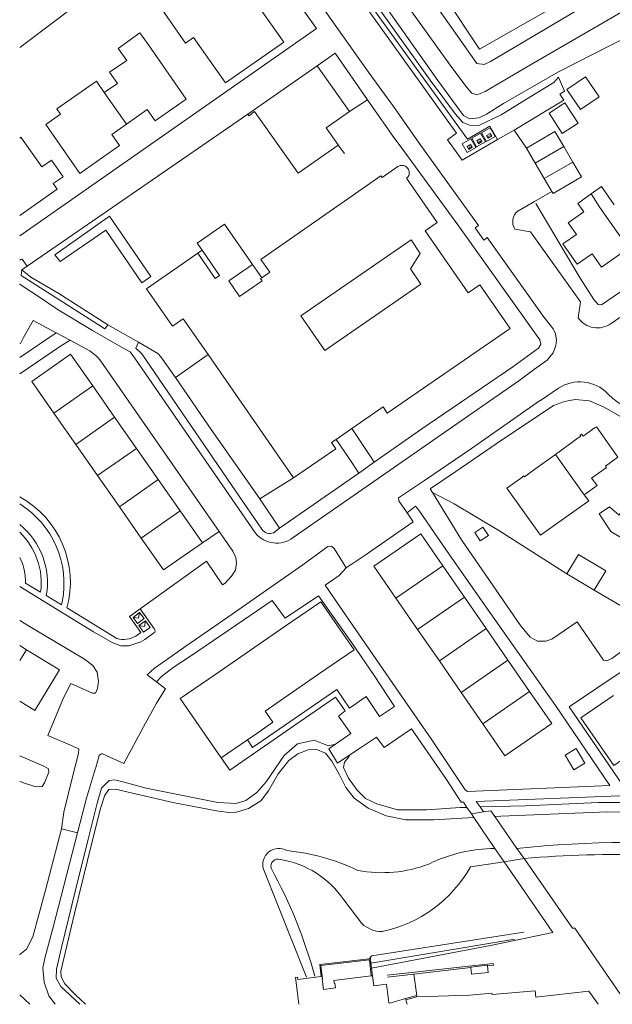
# Model space of a CAD drawing. Header units: metres. Extents: x 89500 to 94494, y 464000 to 469000.
# Tile 14 of 61: x 89500 to 89607, y 466000 to 466178. Entities that reach past the tile are written whole.
import ezdxf

# ---------------------------------------------------------------- set-up
doc = ezdxf.new("R2010")
doc.units = ezdxf.units.M
for name, color, linetype, lineweight in [('B01', 251, 'Continuous', 15), ('B02', 251, 'Continuous', 15), ('B03', 251, 'Continuous', 15), ('B04', 251, 'Continuous', 15), ('B07', 251, 'Continuous', 15), ('Q19', 251, 'Continuous', 15), ('T01', 251, 'Continuous', 15), ('T03', 251, 'Continuous', 15), ('T04', 251, 'Continuous', 15), ('T05', 251, 'Continuous', 15), ('T09', 251, 'Continuous', 15), ('V00', 251, 'Continuous', 15), ('V01', 251, 'Continuous', 15), ('V02', 251, 'Continuous', 15), ('W00', 251, 'Continuous', 15), ('W01', 251, 'Continuous', 15)]:
    doc.layers.add(name, color=color, linetype=linetype, lineweight=lineweight)

msp = doc.modelspace()

# ---------------------------------------------------------------- linework, layer by layer
at = {"layer": 'B01'}
for points in [[(89543.103, 466180.792), (89547.782, 466174.148), (89537.25, 466166.823), (89531.478, 466175.02), (89530.028, 466173.999), (89525.704, 466180.139), (89529.813, 466183.032), (89527.875, 466185.783), (89539.011, 466193.626)], [(89519.073, 466171.276), (89517.804, 466173.046), (89521.732, 466175.852), (89523.286, 466173.677)], [(89523.286, 466173.677), (89530.119, 466163.852)], [(89515.311, 466165.047), (89517.671, 466166.694), (89516.261, 466168.711), (89519.358, 466170.871), (89519.073, 466171.276)], [(89557.648, 466155.543), (89550.388, 466150.43), (89542.517, 466161.605), (89541.453, 466160.856), (89541.279, 466161.101), (89553.846, 466169.857), (89559.654, 466161.611), (89555.452, 466158.652), (89557.61, 466155.57)], [(89519.304, 466159.331), (89516.658, 466157.479), (89518.088, 466155.433), (89510.886, 466150.409), (89504.738, 466159.25), (89507.398, 466161.1), (89506.715, 466162.082), (89513.88, 466167.095)], [(89513.88, 466167.095), (89515.311, 466165.047)], [(89530.119, 466163.852), (89524.513, 466159.932), (89523.084, 466161.975), (89519.304, 466159.331)], [(89596.843, 466158.001), (89591.703, 466154.968)], [(89598.444, 466155.287), (89596.843, 466158.001)], [(89500, 466156.806), (89500.231, 466156.968), (89503.995, 466151.567)], [(89557.61, 466155.57), (89557.648, 466155.543)], [(89591.703, 466154.968), (89593.302, 466152.257)], [(89600.114, 466152.455), (89598.444, 466155.287)], [(89503.995, 466151.567), (89505.761, 466152.798), (89507.849, 466149.802), (89506.083, 466148.571)], [(89593.302, 466152.257), (89594.935, 466149.488)], [(89596.32, 466147.139), (89596.531, 466146.782), (89601.671, 466149.815), (89600.114, 466152.455)], [(89545.236, 466132.501), (89543.622, 466134.818), (89565.36, 466149.966), (89565.578, 466149.654), (89568.426, 466151.64), (89568.58, 466151.73), (89568.745, 466151.797), (89568.918, 466151.843), (89569.095, 466151.864), (89569.274, 466151.862), (89569.451, 466151.836), (89569.622, 466151.786), (89569.786, 466151.714), (89569.938, 466151.621), (89570.076, 466151.508), (89570.198, 466151.378), (89570.302, 466151.232), (89570.385, 466151.074), (89570.446, 466150.906), (89570.484, 466150.732), (89570.498, 466150.554), (89570.489, 466150.375), (89570.455, 466150.2), (89570.399, 466150.03), (89570.32, 466149.87), (89570.22, 466149.722), (89570.023, 466149.549)], [(89506.083, 466148.571), (89506.805, 466147.535)], [(89560.099, 466104.226), (89565.742, 466108.124), (89566.518, 466107.001), (89588.751, 466122.36), (89583.294, 466130.26), (89581.139, 466128.771), (89573.373, 466140.013), (89575.565, 466141.528), (89570.023, 466149.549)], [(89594.935, 466149.488), (89596.32, 466147.139)], [(89506.805, 466147.535), (89500, 466142.776)], [(89603.417, 466146.702), (89600.98, 466144.966), (89602.067, 466143.453)], [(89607.593, 466144.697), (89605.282, 466148.03), (89603.417, 466146.702)], [(89600.77, 466139.347), (89599.267, 466141.485), (89602.067, 466143.453)], [(89533.009, 466136.513), (89532.126, 466137.776), (89537.082, 466141.204), (89542.146, 466133.916)], [(89572.581, 466130.352), (89570.742, 466133.114), (89572.452, 466135.913), (89570.852, 466138.393), (89550.868, 466124.599), (89555.234, 466118.378)], [(89603.566, 466135.862), (89600.858, 466133.977), (89598.311, 466137.635), (89600.77, 466139.347)], [(89532.24, 466135.998), (89522.958, 466129.519), (89527.621, 466122.741), (89529.603, 466124.106)], [(89535.383, 466131.38), (89532.24, 466135.998)], [(89533.009, 466136.513), (89536.149, 466131.901), (89535.383, 466131.38)], [(89603.566, 466135.862), (89605.253, 466133.44), (89610.153, 466136.852)], [(89539.791, 466128.114), (89537.818, 466130.97), (89542.146, 466133.916)], [(89545.236, 466132.501), (89543.805, 466131.513)], [(89543.805, 466131.513), (89543.594, 466131.367), (89543.887, 466130.944), (89539.791, 466128.114)], [(89555.234, 466118.378), (89572.581, 466130.352)], [(89534.084, 466117.619), (89529.603, 466124.106)], [(89506.177, 466107.011), (89502.166, 466112.743), (89509.197, 466117.663), (89513.208, 466111.931)], [(89534.084, 466117.619), (89549.52, 466095.275)], [(89513.208, 466111.931), (89517.164, 466106.278)], [(89510.133, 466101.358), (89506.177, 466107.011)], [(89517.164, 466106.278), (89521.12, 466100.625)], [(89557.242, 466102.252), (89560.099, 466104.226)], [(89608.222, 466099.069), (89604.356, 466104.539), (89604.148, 466104.382), (89601.941, 466102.833), (89601.657, 466103.214), (89601.438, 466103.049)], [(89549.52, 466095.275), (89557.189, 466100.572), (89556.42, 466101.684), (89557.242, 466102.252)], [(89596.931, 466099.531), (89601.065, 466102.511)], [(89601.566, 466102.872), (89601.065, 466102.511)], [(89601.438, 466103.049), (89601.566, 466102.872)], [(89514.089, 466095.705), (89510.133, 466101.358)], [(89521.12, 466100.625), (89525.076, 466094.971)], [(89593.845, 466097.307), (89596.931, 466099.531)], [(89608.222, 466099.069), (89606.015, 466097.431)], [(89593.845, 466097.307), (89592.055, 466096.013)], [(89602.161, 466092.242), (89604.469, 466093.901), (89603.488, 466095.266), (89606.18, 466097.201), (89606.015, 466097.431)], [(89518.045, 466090.051), (89514.089, 466095.705)], [(89588.177, 466093.411), (89591.016, 466095.454)], [(89591.154, 466095.663), (89590.97, 466095.518)], [(89590.97, 466095.518), (89591.016, 466095.454)], [(89591.187, 466095.689), (89591.154, 466095.663)], [(89591.187, 466095.689), (89591.332, 466095.489)], [(89592.055, 466096.013), (89591.332, 466095.489)], [(89525.076, 466094.971), (89529.032, 466089.318)], [(89588.177, 466093.411), (89594.247, 466084.914), (89602.97, 466091.116)], [(89602.161, 466092.242), (89602.97, 466091.116)], [(89522.001, 466084.398), (89518.045, 466090.051)], [(89529.032, 466089.318), (89533.074, 466083.542)], [(89533.074, 466083.542), (89526.043, 466078.622), (89522.001, 466084.398)], [(89568.09, 466073.522), (89564.083, 466079.331), (89572.573, 466085.187), (89576.579, 466079.379)], [(89576.579, 466079.379), (89580.503, 466073.691)], [(89580.503, 466073.691), (89584.426, 466068.003)], [(89554.08, 466059.731), (89560.495, 466064.151), (89554.48, 466072.88), (89548.065, 466068.46)], [(89572.013, 466067.834), (89568.09, 466073.522)], [(89548.065, 466068.46), (89541.766, 466064.119)], [(89575.937, 466062.146), (89572.013, 466067.834)], [(89584.426, 466068.003), (89588.35, 466062.315)], [(89500, 466064.929), (89501.211, 466064.19)], [(89501.211, 466064.19), (89507.228, 466060.516)], [(89541.766, 466064.119), (89535.467, 466059.778)], [(89579.861, 466056.458), (89575.937, 466062.146)], [(89588.35, 466062.315), (89592.273, 466056.627)], [(89507.228, 466060.516), (89502.762, 466053.202), (89500, 466054.888)], [(89535.467, 466059.778), (89529.044, 466055.352), (89536.463, 466044.586)], [(89547.781, 466055.39), (89554.08, 466059.731)], [(89583.784, 466050.77), (89579.861, 466056.458)], [(89592.273, 466056.627), (89596.282, 466050.815)], [(89607.438, 466055.888), (89601.571, 466051.845), (89607.509, 466043.229), (89613.376, 466047.272)], [(89542.886, 466049.011), (89545.834, 466051.043), (89544.43, 466053.081), (89547.781, 466055.39)], [(89596.282, 466050.815), (89587.793, 466044.959), (89583.784, 466050.77)], [(89541.195, 466047.846), (89542.886, 466049.011)], [(89536.463, 466044.586), (89541.195, 466047.846)], [(89550.519, 466000), (89549.93, 466004.85), (89550.27, 466004.89), (89550.32, 466004.49), (89554.547, 466005.014)], [(89554.547, 466005.014), (89554.76, 466005.04)], [(89554.76, 466005.04), (89554.82, 466004.59), (89554.72, 466004.58), (89554.95, 466002.69), (89557.12, 466002.96), (89557.01, 466003.84), (89556.92, 466003.84), (89556.87, 466004.29), (89563.62, 466005.131)], [(89563.62, 466005.131), (89563.85, 466005.16)], [(89563.85, 466005.16), (89564.07, 466003.35), (89566.38, 466003.63), (89566.8, 466000.24), (89567, 466000.22), (89569.81, 466001.08)], [(89569.81, 466001.08), (89569.885, 466000.833)], [(89569.885, 466000.833), (89570.14, 466000)]]:
    msp.add_lwpolyline(points, dxfattribs=at)
at = {"layer": 'B02'}
for points in [[(89601.464, 466161.957), (89599.011, 466165.603), (89602.404, 466167.885), (89604.856, 466164.239), (89601.464, 466161.957)], [(89598.652, 466163.158), (89601.045, 466159.512), (89598.187, 466157.636), (89595.794, 466161.281), (89598.652, 466163.158)], [(89616.767, 466096.241), (89609.514, 466084.091), (89606.961, 466085.615), (89604.835, 466088.774), (89606.705, 466090.059), (89608.471, 466088.527), (89610.924, 466092.571), (89608.789, 466093.845), (89611.94, 466099.123), (89616.767, 466096.241)], [(89599.015, 466077.901), (89601.091, 466081.415), (89606.061, 466078.478), (89603.984, 466074.964)], [(89603.984, 466074.964), (89599.015, 466077.901)]]:
    msp.add_lwpolyline(points, dxfattribs=at)
at = {"layer": 'B03'}
msp.add_lwpolyline([(89584.832, 466084.872), (89583.825, 466086.379), (89582.336, 466085.375), (89583.349, 466083.897), (89584.832, 466084.872)], dxfattribs=at)
at = {"layer": 'B04'}
for points in [[(89583.924, 466034.821), (89581.737, 466034.457)], [(89581.737, 466034.457), (89582.193, 466033.791)], [(89585.99, 466033.984), (89585.257, 466035.042), (89583.924, 466034.821)], [(89582.193, 466033.791), (89586.003, 466028.222)], [(89589.981, 466028.226), (89585.99, 466033.984)], [(89586.003, 466028.222), (89587.671, 466025.783)], [(89591.262, 466026.378), (89589.981, 466028.226)], [(89587.671, 466025.783), (89591.262, 466026.378)]]:
    msp.add_lwpolyline(points, dxfattribs=at)
at = {"layer": 'B07'}
for points in [[(89515.311, 466165.047), (89519.304, 466159.331)], [(89598.444, 466155.287), (89593.302, 466152.257)], [(89594.935, 466149.488), (89600.114, 466152.455)], [(89603.417, 466146.702), (89604.996, 466144.265), (89610.153, 466136.852)], [(89513.208, 466111.931), (89506.177, 466107.011)], [(89517.164, 466106.278), (89510.133, 466101.358)], [(89521.12, 466100.625), (89514.089, 466095.705)], [(89596.931, 466099.531), (89602.161, 466092.242)], [(89525.076, 466094.971), (89518.045, 466090.051)], [(89529.032, 466089.318), (89522.001, 466084.398)], [(89576.579, 466079.379), (89568.09, 466073.522)], [(89580.503, 466073.691), (89572.013, 466067.834)], [(89584.426, 466068.003), (89575.937, 466062.146)], [(89501.211, 466064.19), (89500, 466062.207)], [(89588.35, 466062.315), (89579.861, 466056.458)], [(89592.273, 466056.627), (89583.784, 466050.77)]]:
    msp.add_lwpolyline(points, dxfattribs=at)
at = {"layer": 'Q19'}
for points in [[(89620.455, 466191.603), (89585.196, 466170.652), (89584.025, 466170.095), (89582.734, 466170.272), (89578.847, 466175.77), (89564.669, 466195.947)], [(89581.79, 466156.789), (89583.371, 466157.69), (89584.276, 466156.103), (89582.687, 466155.2), (89581.79, 466156.789)], [(89583.565, 466157.764), (89585.146, 466158.666), (89586.051, 466157.078), (89584.462, 466156.175), (89583.565, 466157.764)], [(89585.42, 466157.139), (89585.109, 466157.658), (89584.471, 466157.284), (89584.786, 466156.766)], [(89580.047, 466155.753), (89581.628, 466156.655), (89582.532, 466155.068), (89580.943, 466154.164), (89580.047, 466155.753)], [(89581.901, 466155.128), (89581.591, 466155.647), (89580.953, 466155.273), (89581.268, 466154.755)], [(89583.645, 466156.164), (89583.334, 466156.682), (89582.696, 466156.308), (89583.011, 466155.79)], [(89583.645, 466156.164), (89583.156, 466156.246), (89583.011, 466155.79)], [(89583.011, 466155.79), (89583.645, 466156.164)], [(89585.42, 466157.139), (89584.931, 466157.221), (89584.786, 466156.766)], [(89584.786, 466156.766), (89585.42, 466157.139)], [(89581.901, 466155.128), (89581.413, 466155.211), (89581.268, 466154.755)], [(89581.268, 466154.755), (89581.901, 466155.128)], [(89521.705, 466070.901), (89520.503, 466070.039)], [(89520.503, 466070.039), (89521.291, 466068.939)], [(89520.503, 466070.039), (89521.499, 466069.924)], [(89521.705, 466070.901), (89521.499, 466069.924)], [(89522.504, 466069.808), (89521.705, 466070.901)], [(89522.504, 466069.808), (89521.291, 466068.939)], [(89521.551, 466068.576), (89522.76, 466069.442)], [(89521.551, 466068.576), (89522.404, 466067.386)], [(89521.551, 466068.576), (89522.58, 466068.404)], [(89522.76, 466069.442), (89522.58, 466068.404)], [(89523.631, 466068.228), (89522.76, 466069.442)], [(89522.404, 466067.386), (89523.631, 466068.228)], [(89591.247, 466013.04), (89563.692, 466008.779), (89563.265, 466008.254)], [(89563.56, 466007.453), (89589.596, 466011.798)], [(89584.651, 466006.976), (89584.642, 466007.067), (89581.647, 466006.734), (89581.657, 466006.639)], [(89584.651, 466006.976), (89584.642, 466007.067), (89581.647, 466006.734), (89581.657, 466006.639)], [(89581.657, 466006.639), (89581.781, 466005.45), (89584.775, 466005.784), (89584.651, 466006.976)], [(89581.657, 466006.639), (89581.781, 466005.45), (89584.775, 466005.784), (89584.651, 466006.976)]]:
    msp.add_lwpolyline(points, dxfattribs=at)
at = {"layer": 'T01'}
for points in [[(89563.265, 466008.254), (89554.291, 466007.231), (89554.547, 466005.014)], [(89563.62, 466005.132), (89563.275, 466008.049), (89554.517, 466007.05), (89554.76, 466005.04)], [(89563.56, 466007.453), (89563.456, 466008.276), (89563.265, 466008.254)], [(89563.679, 466006.513), (89563.56, 466007.453)], [(89563.85, 466005.16), (89563.679, 466006.513)], [(89584.652, 466006.976), (89585.729, 466007.097), (89585.688, 466007.412), (89566.517, 466005.247)], [(89571.34, 466005.479), (89581.657, 466006.639)], [(89566.547, 466004.94), (89571.34, 466005.479)], [(89569.81, 466001.08), (89571.78, 466001.598)], [(89571.78, 466001.598), (89571.845, 466001.348)]]:
    msp.add_lwpolyline(points, dxfattribs=at)
at = {"layer": 'T03'}
for points in [[(89598.481, 466163.64), (89597.753, 466164.732)], [(89557.648, 466155.543), (89558.746, 466153.99)], [(89528.195, 466113.45), (89534.253, 466104.669), (89543.436, 466091.472)], [(89543.436, 466091.472), (89549.52, 466095.275)], [(89543.436, 466091.472), (89547.031, 466086.165)]]:
    msp.add_lwpolyline(points, dxfattribs=at)
at = {"layer": 'T04'}
for points in [[(89565.84, 466199.083), (89571.98, 466188.853), (89577.012, 466182.336), (89583.216, 466172.914), (89595.089, 466179.656), (89609.824, 466188.14), (89608.469, 466190.75), (89620.337, 466197.447), (89642.576, 466210.295), (89640.695, 466213.085)], [(89597.49, 466167.837), (89598.577, 466165.31), (89597.753, 466164.732)], [(89574.69, 466092.623), (89578.596, 466090.593), (89586.715, 466085.749), (89599.015, 466077.901)], [(89533.074, 466083.542), (89536.097, 466085.591)], [(89603.984, 466074.964), (89622.441, 466064.187)]]:
    msp.add_lwpolyline(points, dxfattribs=at)
at = {"layer": 'T05'}
for points in [[(89532.24, 466135.998), (89533.009, 466136.513)], [(89542.146, 466133.916), (89543.805, 466131.513)]]:
    msp.add_lwpolyline(points, dxfattribs=at)
at = {"layer": 'T09'}
for points in [[(89544.945, 466201.477), (89545.189, 466202.36), (89546.52, 466202.921), (89547.896, 466202.938), (89549.542, 466201.563), (89554.43, 466195.22), (89563.536, 466182.371), (89574.294, 466167.271), (89578.874, 466161.128), (89580.205, 466159.643), (89581.368, 466159.111), (89583.072, 466159.095), (89587.099, 466161.009), (89593.281, 466164.812), (89596.644, 466166.848), (89597.49, 466167.837)], [(89510.872, 466000), (89507.419, 466003.201), (89506.611, 466004.736), (89506.642, 466006.363), (89507.551, 466010.301), (89510.066, 466020.409), (89512.364, 466029.878), (89514.025, 466036.396), (89514.803, 466039.154), (89516.169, 466040.542), (89517.233, 466040.638), (89518.877, 466040.233), (89522.895, 466039.105), (89535.857, 466036.519), (89539.172, 466036.342), (89540.932, 466036.893), (89542.899, 466038.323), (89544.599, 466040.293), (89547.877, 466045.035), (89550.285, 466047.14), (89553.272, 466047.817), (89554.804, 466047.234), (89555.862, 466046.786), (89557.127, 466047.1)], [(89580.942, 466035.651), (89579.727, 466035.617), (89573.655, 466035.211), (89568.345, 466035.233), (89564.615, 466036.298), (89562.582, 466037.255), (89561.079, 466038.789), (89559.476, 466040.934), (89558.579, 466042.849), (89558.772, 466043.806), (89559.35, 466044.58), (89559.763, 466045.181)], [(89672.294, 466024.499), (89670.29, 466026.199), (89666.922, 466027.641), (89660.33, 466029.843), (89652.164, 466031.983), (89643.619, 466033.786), (89635.381, 466035.178), (89627.898, 466036.17), (89619.623, 466036.6), (89611.145, 466036.513), (89604.722, 466036.505), (89591.555, 466035.957), (89583.302, 466035.719)], [(89581.575, 466024.858), (89587.671, 466025.783)], [(89558.654, 466018.887), (89561.885, 466014.602)]]:
    msp.add_lwpolyline(points, dxfattribs=at)
for points in [[(89545.487, 466024.616, -0.6012085), (89547.176, 466026.217)], [(89547.176, 466026.217, -0.2085397), (89558.654, 466018.887)], [(89636.557, 466024.686, 0.0643339), (89591.262, 466026.378)], [(89553.408, 466005.078, 0.0590231), (89545.487, 466024.616)], [(89565.595, 466013.153, 0.2143084), (89581.575, 466024.858)], [(89561.885, 466014.602, 0.1759158), (89565.595, 466013.153)]]:
    msp.add_lwpolyline(points, format="xyb", dxfattribs=at)
at = {"layer": 'V00'}
for points in [[(89566.952, 466163.434), (89563.095, 466168.747), (89551.979, 466184.546), (89545.065, 466194.424), (89542.075, 466199.511)], [(89548.18, 466184.459), (89553.701, 466176.659)], [(89553.701, 466176.659), (89500, 466139.121)], [(89567.494, 466162.678), (89566.952, 466163.434)], [(89589.47, 466158.233), (89598.481, 466163.64)], [(89583.005, 466141.002), (89572.292, 466155.898), (89567.494, 466162.678)], [(89566.186, 466159.075), (89565.146, 466160.522)], [(89567.426, 466157.356), (89566.186, 466159.075)], [(89588.521, 466157.684), (89589.47, 466158.233)], [(89589.47, 466158.233), (89591.703, 466154.968)], [(89567.426, 466157.356), (89569.313, 466154.736)], [(89564.141, 466098.107), (89572.792, 466104.153), (89589.208, 466115.413), (89593.872, 466118.777), (89594.29, 466119.502), (89594.094, 466120.281), (89579.303, 466141.068), (89569.313, 466154.736)], [(89593.39, 466144.943), (89601.407, 466131.433), (89603.878, 466127.561), (89604.648, 466126.695), (89605.26, 466126.606), (89607.555, 466128.183), (89618.308, 466135.437), (89630.046, 466143.521), (89634.924, 466146.95)], [(89523.722, 466131.77), (89516.245, 466142.673), (89506.37, 466135.684), (89507.313, 466134.435), (89515.579, 466140.141), (89522.088, 466130.592), (89523.722, 466131.77)], [(89549.467, 466084.492), (89562.666, 466093.668), (89579.124, 466105.068), (89590.334, 466112.855), (89593.181, 466114.953), (89595.462, 466116.609), (89596.551, 466117.917), (89597.022, 466119.273), (89597.131, 466120.211), (89596.946, 466121.365), (89596.543, 466122.277), (89594.935, 466124.33), (89584.597, 466138.784)], [(89501.328, 466133.609), (89500.36, 466132.933)], [(89515.946, 466123.015), (89507.055, 466128.659), (89502.039, 466131.624), (89500.36, 466132.933)], [(89521.468, 466119.833), (89515.946, 466123.015)], [(89500, 466117.061), (89506.613, 466121.566)], [(89500, 466114.139), (89507.398, 466119.153), (89509.136, 466120.212)], [(89521.468, 466119.833), (89524.969, 466117.796), (89525.525, 466117.209), (89528.195, 466113.45)], [(89528.195, 466113.45), (89534.084, 466117.619)], [(89568.576, 466091.68), (89571.05, 466093.357), (89573.238, 466094.788), (89581.742, 466100.618), (89594.083, 466109.212), (89594.228, 466109.291)], [(89574.69, 466092.623), (89574.275, 466093.298), (89578.949, 466096.425), (89586.237, 466101.433), (89596.611, 466108.374), (89598.61, 466109.144), (89600.53, 466109.507), (89603.093, 466109.233), (89605.772, 466108.121), (89614.365, 466103.147), (89619.219, 466100.152)], [(89560.099, 466104.226), (89563.257, 466099.539), (89564.141, 466098.107)], [(89561.367, 466096.168), (89559.627, 466098.802), (89557.242, 466102.252)], [(89564.141, 466098.107), (89561.367, 466096.168)], [(89547.031, 466086.165), (89561.367, 466096.168)], [(89570.087, 466088.961), (89568.6, 466091.16), (89568.576, 466091.68)], [(89625.389, 466051.113), (89619.704, 466047.144), (89610.333, 466040.426), (89609.086, 466039.728), (89606.719, 466043.159), (89599.451, 466053.859), (89607.028, 466058.963), (89614.857, 466064.119), (89612.964, 466066.827), (89607.147, 466062.591), (89606.241, 466062.173), (89605.618, 466062.282), (89600.891, 466069.251), (89596.286, 466066.102), (89595.224, 466065.71), (89593.713, 466065.746), (89592.343, 466066.435), (89590.648, 466068.554), (89579.93, 466084.106), (89574.69, 466092.623)], [(89570.087, 466088.961), (89571.639, 466090.15), (89572.233, 466089.426), (89577.801, 466081.333), (89585.239, 466070.695), (89596.935, 466054.095), (89606.775, 466039.628), (89581.046, 466038.496), (89580.638, 466038.843), (89574.582, 466047.861), (89567.547, 466058.078), (89558.415, 466071.273), (89555.266, 466075.856), (89557.828, 466077.627), (89559.1, 466079)], [(89559.1, 466079), (89562.542, 466081.291), (89571.172, 466087.358), (89570.087, 466088.961)], [(89545.898, 466085.343), (89547.031, 466086.165)], [(89536.097, 466085.591), (89538.541, 466082.005), (89539.126, 466080.905), (89539.258, 466079.838), (89539.077, 466078.606), (89538.347, 466077.472), (89537.169, 466076.228), (89536.691, 466075.954)], [(89523.08, 466059.631), (89524.392, 466060.862), (89526.569, 466062.356), (89530.064, 466064.851), (89538.427, 466070.617), (89544.06, 466074.547), (89551.263, 466079.526), (89555.748, 466082.849)], [(89555.748, 466082.849), (89556.416, 466082.916), (89556.891, 466082.497), (89559.1, 466079)], [(89536.691, 466075.954), (89533.821, 466080.218), (89521.804, 466071.607)], [(89500, 466075.613), (89502.528, 466074.088), (89513.339, 466067.43), (89516.83, 466065.419), (89518.311, 466064.878), (89519.775, 466064.899), (89521.767, 466065.532)], [(89524.727, 466058.375), (89525.671, 466059.318), (89527.779, 466060.961), (89530.697, 466062.882), (89537.929, 466067.815), (89545.712, 466073.084), (89548.027, 466069.868), (89554.068, 466073.918), (89560.131, 466065.455), (89564.139, 466059.518), (89567.809, 466053.914), (89565.089, 466052.119), (89562.71, 466055.706), (89559.699, 466053.585), (89557.401, 466056.968), (89542.147, 466046.502), (89541.195, 466047.846)], [(89521.804, 466071.607), (89519.881, 466070.229)], [(89521.938, 466067.332), (89519.881, 466070.229)], [(89500, 466069.468), (89501.615, 466068.494), (89511.704, 466062.452), (89513.224, 466061.312), (89514.042, 466060.116), (89514.231, 466058.457), (89514.1, 466057.166), (89513.71, 466056.293)], [(89521.767, 466065.532), (89521.815, 466065.547), (89522.654, 466066.024)], [(89524.727, 466058.375), (89523.08, 466059.631)], [(89513.71, 466056.293), (89513.147, 466056.314), (89509.232, 466058.067), (89507.947, 466055.5), (89505.113, 466048.661), (89509.639, 466046.711)], [(89526.393, 466057.104), (89524.727, 466058.375)], [(89524.753, 466054.508), (89526.393, 466057.104)], [(89522.417, 466050.252), (89524.753, 466054.508)], [(89536.463, 466044.586), (89538.035, 466042.374), (89549.812, 466050.555), (89557.164, 466055.618), (89558.894, 466053.107), (89557.719, 466052.137), (89559.923, 466049.033), (89557.127, 466047.1)], [(89518.834, 466043.607), (89522.417, 466050.252)], [(89559.763, 466045.181), (89561.641, 466046.451), (89564.582, 466048.375), (89565.963, 466046.513), (89570.882, 466049.838), (89577.215, 466040.697), (89579.901, 466036.587), (89580.305, 466036.603)], [(89557.127, 466047.1), (89555.932, 466046.274), (89557.518, 466043.663), (89559.763, 466045.181)], [(89509.639, 466046.711), (89509.988, 466046.561), (89510.721, 466046.275), (89510.651, 466045.413), (89509.669, 466041.653), (89507.986, 466034.806), (89507.539, 466031.749)], [(89515.002, 466045.323), (89518.834, 466043.607)], [(89582.624, 466036.696), (89610.029, 466037.802), (89618.409, 466043.772), (89620.679, 466040.46), (89628.276, 466045.968), (89632.109, 466040.38), (89639.739, 466039.113), (89642.92, 466041.463), (89647.572, 466034.69), (89657.875, 466031.847), (89671.288, 466028.027), (89674.533, 466024.845)], [(89510.481, 466031.02), (89512.076, 466037.298), (89513.699, 466042.72), (89513.768, 466042.893), (89514.398, 466045.038)], [(89500, 466008.978), (89500.047, 466008.988), (89501.243, 466009.952), (89502.358, 466012.217), (89504.672, 466020.649), (89507.539, 466031.749)], [(89510.481, 466031.02), (89506.046, 466013.953), (89504.607, 466008.615), (89504.208, 466006.621), (89504.454, 466003.998), (89505.251, 466001.538), (89506.438, 466000)], [(89507.539, 466031.749), (89510.481, 466031.02)], [(89500, 466001.707), (89501.816, 466000)]]:
    msp.add_lwpolyline(points, dxfattribs=at)
msp.add_lwpolyline([(89515.002, 466045.323, 0.2799653), (89514.398, 466045.038)], format="xyb", dxfattribs=at)
at = {"layer": 'V01'}
msp.add_lwpolyline([(89571.78, 466001.598), (89571.866, 466001.622), (89571.34, 466005.479)], dxfattribs=at)
at = {"layer": 'V02'}
for points in [[(89586.461, 466156.556), (89585.046, 466158.988), (89581.053, 466156.61), (89556.951, 466189.982), (89554.338, 466187.989)], [(89577.441, 466156.513), (89579.061, 466157.671), (89557.741, 466187.42), (89554.985, 466187.881)], [(89553.846, 466169.857), (89557.116, 466172.164)], [(89562.921, 466163.748), (89557.116, 466172.164)], [(89559.654, 466161.611), (89562.921, 466163.748)], [(89565.146, 466160.522), (89562.921, 466163.748)], [(89541.279, 466161.101), (89501.328, 466133.609)], [(89586.461, 466156.556), (89588.521, 466157.684)], [(89577.441, 466156.513), (89580.063, 466152.806)], [(89580.063, 466152.806), (89586.461, 466156.556)], [(89596.32, 466147.139), (89593.172, 466145.312)], [(89593.172, 466145.312), (89590.149, 466143.558)], [(89582.391, 466140.56), (89583.005, 466141.002)], [(89583.992, 466138.351), (89582.391, 466140.56)], [(89592.441, 466139.805), (89589.619, 466140.33)], [(89601.485, 466127.151), (89592.441, 466139.805)], [(89583.992, 466138.351), (89584.597, 466138.784)], [(89501.328, 466133.609), (89500.417, 466134.911)], [(89500.36, 466132.933), (89500.289, 466131.903), (89515.421, 466122.269), (89515.946, 466123.015)], [(89500, 466130.396), (89500.051, 466130.359), (89500.469, 466130.076)], [(89500.469, 466130.076), (89503.379, 466128.112), (89506.963, 466125.739), (89513.193, 466121.967), (89518.441, 466118.958), (89519.968, 466118.115)], [(89601.064, 466124.289), (89601.485, 466127.151)], [(89502.459, 466123.794), (89500.699, 466120.705)], [(89502.459, 466123.794), (89506.613, 466121.566)], [(89607.033, 466123.26), (89608.6, 466124.315)], [(89500, 466119.701), (89500.122, 466119.631), (89500.699, 466120.705)], [(89506.613, 466121.566), (89509.136, 466120.212)], [(89509.136, 466120.212), (89512.353, 466118.487)], [(89521.468, 466119.833), (89521.01, 466118.792), (89522.127, 466117.733), (89539.814, 466091.828)], [(89514.68, 466116.42), (89515.108, 466115.803)], [(89520.952, 466116.811), (89520.48, 466117.461), (89519.968, 466118.115)], [(89520.952, 466116.811), (89542.66, 466085.301)], [(89515.108, 466115.803), (89536.097, 466085.591)], [(89594.228, 466109.291), (89597.511, 466111.518)], [(89543.829, 466085.997), (89539.814, 466091.828)], [(89503.782, 466074.621), (89501.038, 466076.246)], [(89507.566, 466072.335), (89504.818, 466074.008)], [(89507.687, 466072.866), (89507.566, 466072.335)], [(89508.631, 466071.687), (89508.543, 466071.741)], [(89517.602, 466066.195), (89508.631, 466071.687)], [(89521.804, 466071.607), (89524.37, 466067.925)], [(89521.938, 466067.332), (89520.996, 466066.666)], [(89524.296, 466067.238), (89522.654, 466066.024)], [(89524.314, 466067.251), (89524.296, 466067.238)], [(89598.713, 466045.086), (89600.715, 466046.279)], [(89600.278, 466042.462), (89598.713, 466045.086)], [(89600.715, 466046.279), (89602.279, 466043.655)], [(89602.279, 466043.655), (89600.278, 466042.462)], [(89580.305, 466036.603), (89580.942, 466035.651)], [(89583.302, 466035.719), (89582.624, 466036.696)], [(89580.942, 466035.651), (89581.737, 466034.457)], [(89583.924, 466034.821), (89583.302, 466035.719)], [(89587.671, 466025.783), (89596.471, 466013), (89585.496, 466010.717), (89563.679, 466006.513)], [(89591.262, 466026.378), (89600.047, 466013.775), (89600.463, 466013.778), (89609.917, 466000)], [(89571.845, 466001.348), (89581.447, 466001.647), (89585.464, 466002.019), (89585.477, 466001.746), (89593.282, 466002.457), (89593.427, 466001.282), (89603.01, 466002.383), (89604.653, 466000)], [(89569.885, 466000.833), (89571.845, 466001.348)]]:
    msp.add_lwpolyline(points, dxfattribs=at)
for points in [[(89589.619, 466140.33, -0.400715), (89590.149, 466143.558)], [(89500.417, 466134.911, 0.0457711), (89500, 466134.674)], [(89601.064, 466124.289, 0.4279914), (89607.033, 466123.26)], [(89514.68, 466116.42, 0.096027), (89512.353, 466118.487)], [(89597.511, 466111.518, -0.3608994), (89606.425, 466110.533)], [(89606.425, 466110.533, 0.0677387), (89609.243, 466108.346)], [(89500, 466091.864, -0.3476305), (89508.543, 466071.741)], [(89500, 466090.566, -0.314168), (89507.687, 466072.866)], [(89500, 466086.856, -0.2719989), (89504.818, 466074.008)], [(89500, 466085.438, -0.240369), (89503.782, 466074.621)], [(89542.66, 466085.301, 0.4067856), (89549.467, 466084.492)], [(89543.829, 466085.997, 0.3548978), (89545.898, 466085.343)], [(89500, 466080.882, -0.1294063), (89501.038, 466076.246)], [(89517.602, 466066.195, 0.2141659), (89520.996, 466066.666)], [(89524.296, 466067.238, 0.4396655), (89524.37, 466067.925)]]:
    msp.add_lwpolyline(points, format="xyb", dxfattribs=at)
at = {"layer": 'W00'}
for points in [[(89575.503, 466221.737), (89559.921, 466212.815), (89553.62, 466209.478), (89552.143, 466208.625), (89551.556, 466207.074), (89552.048, 466205.669), (89557.312, 466198.662), (89568.513, 466183.161), (89577.925, 466169.98), (89580.923, 466165.958), (89581.814, 466164.925), (89582.736, 466164.631), (89584.246, 466165.241), (89592.434, 466170.061), (89609.924, 466180.171), (89615.047, 466183.047)], [(89546.445, 466205.363), (89547.296, 466205.37), (89548.401, 466204.941), (89549.554, 466203.803), (89553.637, 466198.02), (89559.204, 466190.192), (89566.383, 466180.351), (89575.649, 466167.195), (89580.287, 466160.888), (89581.469, 466160.279), (89583.054, 466160.459), (89584.444, 466161.149), (89587.557, 466163.054), (89597.494, 466168.763), (89610.411, 466175.358), (89631.355, 466187.166)], [(89500, 466173.215), (89507.091, 466178.507), (89520.244, 466188.704), (89528.599, 466194.292), (89535.323, 466198.502)], [(89582.193, 466033.791), (89574.887, 466033.42), (89569.856, 466033.369), (89566.3, 466034.136), (89563.064, 466035.475), (89560.52, 466037.301), (89559.005, 466039.235), (89557.792, 466041.632), (89556.513, 466044.002), (89555.353, 466045.462), (89553.597, 466046.157), (89552.224, 466046.089), (89550.326, 466045.334), (89548.689, 466044.124), (89546.772, 466041.748), (89545.033, 466038.643), (89543.646, 466036.808), (89541.424, 466035.452), (89539.251, 466034.78), (89537.86, 466034.746), (89535.594, 466035.022), (89527.702, 466036.535), (89520.156, 466038.268), (89517.314, 466038.964), (89516.133, 466038.863), (89515.412, 466037.853), (89514.577, 466035.262), (89512.257, 466026.013), (89509.914, 466016.451), (89507.473, 466006.02), (89507.482, 466005.028), (89508.117, 466003.752), (89510.08, 466001.702), (89511.891, 466000)], [(89500, 466040.382), (89500.522, 466040.177), (89502.939, 466039.354), (89504.057, 466039.408), (89504.488, 466040.076), (89505.259, 466042.009), (89505.186, 466042.631), (89504.364, 466043.103), (89500, 466044.955)], [(89606.399, 466034.819), (89587.07, 466034.039), (89585.991, 466033.984)]]:
    msp.add_lwpolyline(points, dxfattribs=at)
at = {"layer": 'W01'}
for points in [[(89606.399, 466034.819), (89620.356, 466034.569), (89628.86, 466034.2), (89637.98, 466032.968), (89649.689, 466030.751), (89657.577, 466028.781), (89664.08, 466027.034)], [(89544.096, 466024.451), (89551.924, 466004.919)]]:
    msp.add_lwpolyline(points, dxfattribs=at)
for points in [[(89629.428, 466028.522, 0.0473545), (89589.981, 466028.226)], [(89548.365, 466027.828, 0.6764114), (89544.096, 466024.451)], [(89561.215, 466024.227, 0.0886142), (89548.365, 466027.828)], [(89586.003, 466028.222, 0.1109615), (89574.015, 466025.382)], [(89574.015, 466025.382, -0.1382058), (89561.215, 466024.227)]]:
    msp.add_lwpolyline(points, format="xyb", dxfattribs=at)

doc.saveas('drawing.dxf')
